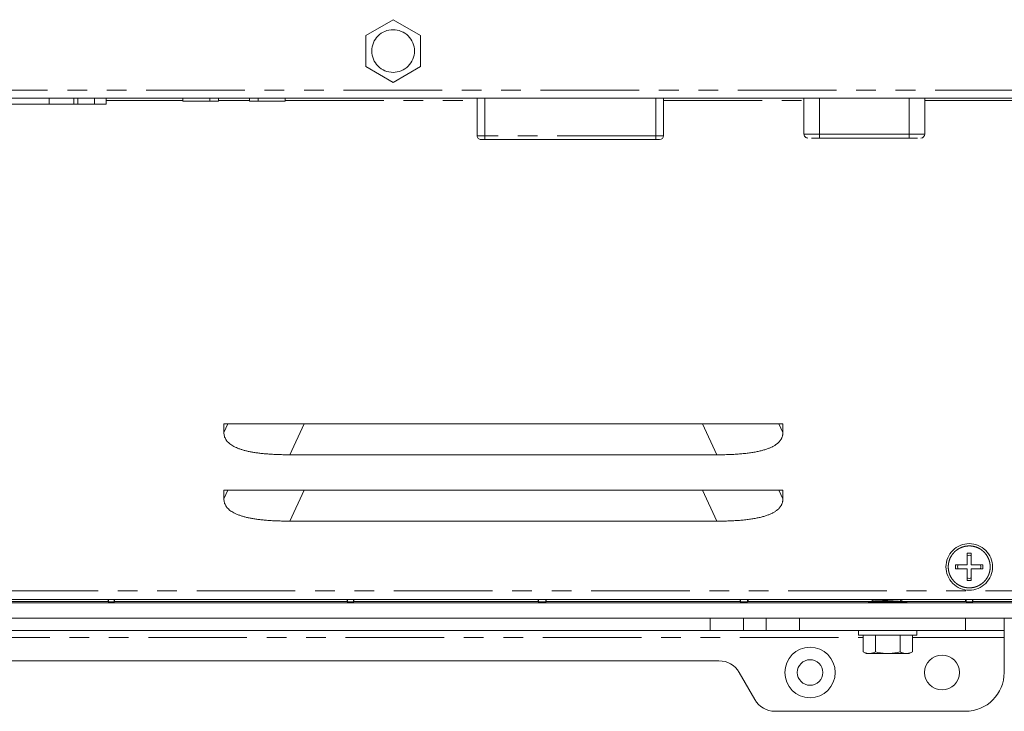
# Model space of a CAD drawing. Header units: millimetres. Extents: x 19 to 844, y 7 to 552.
# Tile 20 of 49: x 663 to 726, y 146 to 191. Entities that reach past the tile are written whole.
import ezdxf

# ---------------------------------------------------------------- set-up
doc = ezdxf.new("R2010")
doc.units = ezdxf.units.MM
doc.linetypes.add('PHANTOM', pattern=[12.7, 6.35, -1.27, 1.27, -1.27, 1.27, -1.27])

msp = doc.modelspace()

# ---------------------------------------------------------------- linework, layer by layer
at = {"color": 7, "linetype": 'Continuous', "lineweight": 15}
for p, q in [((684.931, 189.5082), (686.6989, 190.5289)), ((686.6989, 190.5289), (688.4669, 189.5082)), ((684.931, 187.5082), (684.931, 189.5082)), ((688.4669, 189.5082), (688.4669, 187.5082)), ((686.6989, 186.4875), (684.931, 187.5082)), ((688.4669, 187.5082), (686.6989, 186.4875)), ((766.0496, 185.4807), (571.0482, 185.4807)), ((666.1395, 185.4807), (666.1395, 185.0807)), ((668.2239, 185.0807), (668.2239, 185.4807)), ((673.1489, 185.2832), (673.1489, 185.4807)), ((673.1489, 185.2832), (674.8989, 185.2832)), ((674.8989, 185.2832), (674.8989, 185.4807)), ((675.4489, 185.2832), (674.8989, 185.2832)), ((675.4489, 185.2832), (675.4489, 185.4807)), ((677.4489, 185.2832), (677.4489, 185.4807)), ((677.9989, 185.2832), (677.4489, 185.2832)), ((677.9989, 185.2832), (677.9989, 185.4807)), ((677.9989, 185.2832), (679.7489, 185.2832)), ((679.7489, 185.2832), (679.7489, 185.4807)), ((692.1123, 183.058), (692.1124, 185.4807)), ((704.1123, 183.0576), (704.1124, 185.4807)), ((713.1553, 185.4807), (713.1552, 183.1573)), ((720.9367, 183.157), (720.9368, 185.4807)), ((657.9083, 185.0807), (664.5395, 185.0807)), ((666.1395, 185.0807), (664.5395, 185.0807)), ((666.1395, 185.0807), (666.3895, 185.0807)), ((666.3895, 185.0807), (667.4739, 185.0807)), ((667.4739, 185.0807), (668.2239, 185.0807)), ((703.6123, 182.8076), (692.6123, 182.808)), ((714.1552, 182.9073), (719.9367, 182.9071)), ((675.7989, 164.5057), (711.7989, 164.5057)), ((675.7989, 164.5057), (675.7989, 163.9391)), ((711.7989, 163.9391), (711.7989, 164.5057)), ((680.0439, 162.5057), (707.5539, 162.5057)), ((675.7989, 160.2307), (711.7989, 160.2307)), ((675.7989, 160.2307), (675.7989, 159.6641)), ((711.7989, 159.6641), (711.7989, 160.2307)), ((680.0439, 158.2307), (707.5539, 158.2307)), ((723.9239, 156.1582), (723.6739, 156.1582)), ((723.6739, 156.1582), (723.6739, 155.4082)), ((723.9239, 155.4082), (723.9239, 156.1582)), ((723.6739, 155.4082), (722.9239, 155.4082)), ((722.9239, 155.4082), (722.9239, 155.1582)), ((723.0791, 155.4082), (723.0542, 155.2832)), ((724.6739, 155.4082), (723.9239, 155.4082)), ((724.5436, 155.2832), (724.5188, 155.4082)), ((724.6739, 155.1582), (724.6739, 155.4082)), ((722.9239, 155.1582), (723.6739, 155.1582)), ((723.0542, 155.2832), (723.0791, 155.1582)), ((723.6739, 155.1582), (723.6739, 154.4082)), ((723.9239, 154.4082), (723.9239, 155.1582)), ((723.9239, 155.1582), (724.6739, 155.1582)), ((724.5188, 155.1582), (724.5436, 155.2832)), ((723.6739, 154.4082), (723.9239, 154.4082)), ((541.8889, 152.9707), (795.2089, 152.9707)), ((769.2989, 153.1807), (567.7989, 153.1807)), ((668.3393, 153.0596), (653.3472, 153.0596)), ((668.362, 153.0369), (668.3393, 153.0596)), ((668.7358, 153.0369), (668.3506, 153.0369)), ((668.362, 153.0369), (668.362, 153.1807)), ((668.7358, 153.1807), (668.7358, 153.0369)), ((668.7585, 153.0596), (668.7358, 153.0369)), ((683.7506, 153.0596), (668.7472, 153.0596)), ((683.762, 153.0369), (683.7393, 153.0596)), ((684.1358, 153.0369), (683.7506, 153.0369)), ((683.762, 153.0369), (683.762, 153.1807)), ((684.1358, 153.1807), (684.1358, 153.0369)), ((684.1585, 153.0596), (684.1358, 153.0369)), ((696.0393, 153.0596), (684.1472, 153.0596)), ((696.0672, 153.0317), (696.0393, 153.0596)), ((696.0672, 153.0317), (696.0672, 153.1807)), ((696.5306, 153.0317), (696.0672, 153.0317)), ((696.5306, 153.0317), (696.5306, 153.1807)), ((696.5585, 153.0596), (696.5306, 153.0317)), ((709.0393, 153.0596), (696.5585, 153.0596)), ((709.0672, 153.0317), (709.0393, 153.0596)), ((709.0672, 153.0317), (709.0672, 153.1807)), ((709.5306, 153.0317), (709.0672, 153.0317)), ((709.5306, 153.1807), (709.5306, 153.0317)), ((709.5585, 153.0596), (709.5306, 153.0317)), ((717.5489, 153.0596), (709.5585, 153.0596)), ((717.5489, 153.121), (717.5489, 153.0404)), ((717.5502, 153.0373), (717.5611, 153.0296)), ((717.63, 153.1807), (717.5504, 153.1242)), ((719.3489, 153.0596), (717.5565, 153.0596)), ((723.5643, 153.0596), (719.3918, 153.0596)), ((723.5922, 153.0317), (723.5643, 153.0596)), ((723.5922, 153.0317), (723.5922, 153.1807)), ((724.0056, 153.0317), (723.5922, 153.0317)), ((724.0056, 153.0317), (724.0056, 153.1807)), ((724.0335, 153.0596), (724.0056, 153.0317)), ((736.4393, 153.0596), (724.0335, 153.0596)), ((708.2742, 151.9807), (628.8236, 151.9807)), ((709.2706, 151.9807), (708.2742, 151.9807)), ((710.714, 151.9807), (709.2706, 151.9807)), ((710.714, 151.9807), (712.879, 151.9807)), ((712.879, 151.9807), (723.5489, 151.9807)), ((723.5489, 151.9807), (726.0489, 151.9807)), ((726.0489, 151.1807), (726.0489, 151.9807)), ((795.2089, 151.9807), (726.0489, 151.9807)), ((629.9923, 151.1807), (707.1055, 151.1807)), ((707.1055, 151.1807), (709.2706, 151.1807)), ((709.2706, 151.1807), (710.714, 151.1807)), ((710.714, 151.1807), (712.879, 151.1807)), ((712.879, 151.1807), (723.5489, 151.1807)), ((716.6739, 151.1807), (716.6739, 150.8807)), ((720.4239, 150.8807), (720.4239, 151.1807)), ((723.5489, 151.1807), (726.0489, 151.1807)), ((726.0489, 150.7307), (726.0489, 151.1807)), ((718.5489, 150.8807), (716.6739, 150.8807)), ((716.9612, 149.8206), (716.9612, 150.8807)), ((717.7551, 149.8206), (717.7551, 150.8807)), ((720.4239, 150.8807), (718.5489, 150.8807)), ((719.3428, 150.8807), (719.3428, 149.8206)), ((720.1366, 150.8807), (720.1366, 149.8206)), ((726.0489, 150.7307), (726.0489, 148.4807)), ((716.9612, 149.8206), (717.1689, 149.7007)), ((717.1689, 149.7007), (717.2994, 149.7007)), ((717.2994, 149.7007), (717.4168, 149.7007)), ((717.4168, 149.7007), (718.4315, 149.7007)), ((718.4315, 149.7007), (718.6663, 149.7007)), ((719.681, 149.7007), (718.6663, 149.7007)), ((719.681, 149.7007), (719.7984, 149.7007)), ((719.9289, 149.7007), (719.7984, 149.7007)), ((719.9289, 149.7007), (720.1366, 149.8206)), ((707.6826, 149.2307), (629.4153, 149.2307)), ((709.991, 146.7311), (708.9818, 148.4803)), ((723.5489, 145.9807), (711.2903, 145.9807))]:
    msp.add_line(p, q, dxfattribs=at)
at = {"color": 8, "linetype": 'PHANTOM', "lineweight": 0}
for p, q in [((766.0489, 185.9807), (571.0489, 185.9807)), ((664.5395, 185.4807), (664.5395, 185.0807)), ((666.3895, 185.0807), (666.3895, 185.4807)), ((667.4739, 185.0807), (667.4739, 185.4807)), ((668.2239, 185.3307), (673.1489, 185.3307)), ((675.4489, 185.3307), (677.4489, 185.3307)), ((679.7489, 185.3307), (692.1124, 185.3307)), ((692.6123, 183.058), (692.6124, 185.4807)), ((703.6124, 185.4807), (703.6123, 183.0576)), ((704.1124, 185.3307), (713.1553, 185.3307)), ((714.1552, 183.1573), (714.1553, 185.4807)), ((719.9367, 183.1571), (719.9367, 185.4807)), ((720.9367, 185.3307), (769.2989, 185.3307)), ((703.6123, 183.0576), (692.6123, 183.058)), ((714.1552, 183.1573), (719.9367, 183.1571)), ((675.7989, 163.9391), (676.0606, 164.5057)), ((680.0439, 162.5057), (680.9677, 164.5057)), ((707.5539, 162.5057), (706.6301, 164.5057)), ((711.5372, 164.5057), (711.7989, 163.9391)), ((675.7989, 159.6641), (676.0606, 160.2307)), ((680.0439, 158.2307), (680.9677, 160.2307)), ((707.5539, 158.2307), (706.6301, 160.2307)), ((711.5372, 160.2307), (711.7989, 159.6641)), ((722.4489, 155.2888), (722.4489, 155.2832)), ((769.2989, 153.7307), (567.7989, 153.7307)), ((707.1055, 151.9807), (707.1055, 151.1807)), ((709.2706, 151.9807), (709.2706, 151.1807)), ((710.714, 151.1807), (710.714, 151.9807)), ((712.879, 151.1807), (712.879, 151.9807)), ((723.5489, 151.1807), (723.5489, 151.9807)), ((620.1366, 150.7307), (716.9612, 150.7307)), ((720.1366, 150.7307), (726.0489, 150.7307))]:
    msp.add_line(p, q, dxfattribs=at)
at = {"color": 8, "linetype": 'PHANTOM', "lineweight": 0, "flags": 128}
for points in [[(692.6123, 183.058), (692.5148, 183.058), (692.421, 183.058), (692.3345, 183.058), (692.2588, 183.058), (692.1966, 183.058), (692.1504, 183.058), (692.1219, 183.058), (692.1123, 183.058)], [(692.6123, 182.808), (692.6123, 182.8128), (692.6123, 182.827), (692.6123, 182.8501), (692.6123, 182.8812), (692.6123, 182.9191), (692.6123, 182.9623), (692.6123, 183.0092), (692.6123, 183.058)], [(703.6123, 183.0576), (703.6123, 183.0089), (703.6123, 182.962), (703.6123, 182.9187), (703.6123, 182.8809), (703.6123, 182.8498), (703.6123, 182.8267), (703.6123, 182.8124), (703.6123, 182.8076)], [(704.1123, 183.0576), (704.1027, 183.0576), (704.0743, 183.0576), (704.0281, 183.0576), (703.9659, 183.0576), (703.8901, 183.0576), (703.8037, 183.0576), (703.7099, 183.0576), (703.6123, 183.0576)], [(713.1552, 183.1573), (713.1561, 183.1573), (713.1893, 183.1573), (713.2682, 183.1573), (713.3891, 183.1573), (713.5464, 183.1573), (713.7326, 183.1573), (713.9387, 183.1573), (714.1552, 183.1573)], [(714.1552, 182.9073), (714.1552, 182.9121), (714.1552, 182.9263), (714.1552, 182.9494), (714.1552, 182.9805), (714.1552, 183.0184), (714.1552, 183.0616), (714.1552, 183.1085), (714.1552, 183.1573)], [(719.9367, 182.9071), (719.9367, 182.9119), (719.9367, 182.9261), (719.9367, 182.9492), (719.9367, 182.9803), (719.9367, 183.0182), (719.9367, 183.0614), (719.9367, 183.1083), (719.9367, 183.1571)], [(719.9367, 183.1571), (720.1531, 183.1571), (720.3593, 183.1571), (720.5454, 183.1571), (720.7027, 183.157), (720.8237, 183.157), (720.9026, 183.157), (720.9357, 183.157), (720.9367, 183.157)]]:
    msp.add_lwpolyline(points, dxfattribs=at)
at = {"color": 7, "linetype": 'Continuous', "lineweight": 15}
for centre, radius in [((713.5489, 148.4807), 1.625), ((713.5489, 148.4807), 0.825), ((722.0489, 148.4807), 1.125)]:
    msp.add_circle(centre, radius, dxfattribs=at)
for centre, radius, start, end in [((692.3623, 183.058), 0.25, 179.998056, 269.998056), ((703.8623, 183.0576), 0.25, 269.998056, 359.998056), ((713.4052, 183.1573), 0.25, 179.998056, 269.998056), ((720.6867, 183.157), 0.25, 269.998056, 359.998056), ((707.6826, 147.7307), 1.5, 29.981639, 90), ((723.5489, 148.4807), 2.5, 270, 0), ((711.2903, 147.4807), 1.5, 209.981639, 270)]:
    msp.add_arc(centre, radius, start, end, dxfattribs=at)
for points, knots in [([(685.3239, 188.5082), (685.3239, 188.6882), (685.3597, 188.8681), (685.4974, 189.2007), (685.5994, 189.3532), (685.8539, 189.6077), (686.0064, 189.7097), (686.339, 189.8474), (686.5189, 189.8832), (686.8789, 189.8832), (687.0588, 189.8474), (687.3914, 189.7097), (687.5439, 189.6077), (687.7984, 189.3532), (687.9004, 189.2007), (688.0381, 188.8681), (688.0739, 188.6882), (688.0739, 188.5082)], [0, 0, 0, 0, 0.125, 0.125, 0.25, 0.25, 0.375, 0.375, 0.5, 0.5, 0.625, 0.625, 0.75, 0.75, 0.875, 0.875, 1, 1, 1, 1]), ([(688.0739, 188.5082), (688.0739, 188.3282), (688.0381, 188.1483), (687.9004, 187.8157), (687.7984, 187.6632), (687.5439, 187.4087), (687.3914, 187.3067), (687.0588, 187.169), (686.8789, 187.1332), (686.5189, 187.1332), (686.339, 187.169), (686.0064, 187.3067), (685.8539, 187.4087), (685.5994, 187.6632), (685.4974, 187.8157), (685.3597, 188.1483), (685.3239, 188.3282), (685.3239, 188.5082)], [0, 0, 0, 0, 0.125, 0.125, 0.25, 0.25, 0.375, 0.375, 0.5, 0.5, 0.625, 0.625, 0.75, 0.75, 0.875, 0.875, 1, 1, 1, 1]), ([(692.6123, 182.808), (692.5988, 182.808), (692.5724, 182.808), (692.5341, 182.808), (692.4982, 182.808), (692.465, 182.808), (692.4327, 182.808), (692.4031, 182.808), (692.3802, 182.808), (692.3652, 182.808), (692.3633, 182.808), (692.3623, 182.808)], [0, 0, 0, 0, 0.1030424, 0.2021112, 0.2996526, 0.398227, 0.5003169, 0.623798, 0.7501734, 0.872892, 1, 1, 1, 1]), ([(703.8623, 182.8076), (703.8617, 182.8076), (703.8604, 182.8076), (703.8511, 182.8076), (703.8364, 182.8076), (703.8157, 182.8076), (703.788, 182.8076), (703.7523, 182.8076), (703.709, 182.8076), (703.6617, 182.8076), (703.629, 182.8076), (703.6123, 182.8076)], [0, 0, 0, 0, 0.1030424, 0.2021112, 0.2996526, 0.398227, 0.5003169, 0.623798, 0.7501734, 0.872892, 1, 1, 1, 1]), ([(713.6522, 182.9073), (713.6673, 182.9073), (713.7207, 182.9073), (713.8367, 182.9073), (713.9912, 182.9073), (714.1005, 182.9073), (714.1552, 182.9073)], [0, 0, 0, 0, 0.1159914, 0.4104948, 0.7051151, 1, 1, 1, 1]), ([(719.9367, 182.9071), (719.9914, 182.9071), (720.1006, 182.9071), (720.2556, 182.9071), (720.3849, 182.9071), (720.4493, 182.9071), (720.4758, 182.9071)], [0, 0, 0, 0, 0.2706323, 0.540555, 0.8110761, 1, 1, 1, 1]), ([(680.0439, 162.5057), (679.9236, 162.5062), (679.6881, 162.5072), (679.343, 162.5154), (679.014, 162.5288), (678.7009, 162.5476), (678.4039, 162.5718), (678.123, 162.6014), (677.858, 162.6365), (677.6091, 162.6769), (677.3762, 162.7227), (677.1593, 162.774), (676.9583, 162.8306), (676.7734, 162.8927), (676.6044, 162.9602), (676.4514, 163.0332), (676.3143, 163.1116), (676.1932, 163.1956), (676.088, 163.2852), (675.9987, 163.3804), (675.9256, 163.4813), (675.8687, 163.5879), (675.8284, 163.7002), (675.8033, 163.8179), (675.8004, 163.8983), (675.7989, 163.9391)], [0, 0, 0, 0, 0.0746674, 0.1460341, 0.2141202, 0.278949, 0.3405473, 0.3989465, 0.4541835, 0.5063017, 0.5553531, 0.6013998, 0.644517, 0.6847963, 0.7223501, 0.757317, 0.7898689, 0.8202185, 0.848628, 0.8754169, 0.9009653, 0.9257106, 0.9501336, 0.9747337, 1, 1, 1, 1]), ([(711.7989, 163.9391), (711.7984, 163.9155), (711.7974, 163.8687), (711.7892, 163.7995), (711.776, 163.7321), (711.7573, 163.6665), (711.7334, 163.6027), (711.7041, 163.5406), (711.6694, 163.4805), (711.6295, 163.4221), (711.5842, 163.3655), (711.5336, 163.3108), (711.4777, 163.2579), (711.4165, 163.2068), (711.35, 163.1575), (711.2783, 163.1101), (711.2012, 163.0644), (711.1188, 163.0205), (711.0312, 162.9785), (710.9382, 162.9382), (710.84, 162.8997), (710.7364, 162.863), (710.6276, 162.8282), (710.5134, 162.7951), (710.394, 162.7637), (710.2692, 162.7342), (710.1392, 162.7065), (710.0038, 162.6806), (709.8632, 162.6564), (709.7172, 162.6341), (709.566, 162.6135), (709.4094, 162.5947), (709.2476, 162.5777), (709.0804, 162.5625), (708.9079, 162.5491), (708.7302, 162.5375), (708.5471, 162.5277), (708.3587, 162.5196), (708.165, 162.5134), (707.966, 162.509), (707.7617, 162.5062), (707.6237, 162.5059), (707.5539, 162.5057)], [0, 0, 0, 0, 0.0146421, 0.0289982, 0.0431573, 0.0572126, 0.0712588, 0.0853913, 0.0997035, 0.1142854, 0.1292221, 0.1445929, 0.1604705, 0.1769209, 0.1940035, 0.2117714, 0.2302716, 0.249546, 0.2696315, 0.2905607, 0.3123626, 0.3350626, 0.3586834, 0.383245, 0.4087653, 0.4352602, 0.4627439, 0.4912293, 0.5207276, 0.5512493, 0.5828035, 0.6153989, 0.6490429, 0.6837425, 0.7195041, 0.7563334, 0.7942358, 0.833216, 0.8732786, 0.9144276, 0.9566669, 1, 1, 1, 1]), ([(680.0439, 158.2307), (679.9236, 158.2312), (679.6881, 158.2322), (679.343, 158.2404), (679.014, 158.2538), (678.7009, 158.2726), (678.4039, 158.2968), (678.123, 158.3264), (677.858, 158.3615), (677.6091, 158.4019), (677.3762, 158.4477), (677.1593, 158.499), (676.9583, 158.5556), (676.7734, 158.6177), (676.6044, 158.6852), (676.4514, 158.7582), (676.3143, 158.8366), (676.1932, 158.9206), (676.088, 159.0102), (675.9987, 159.1054), (675.9256, 159.2063), (675.8687, 159.3129), (675.8284, 159.4252), (675.8033, 159.5429), (675.8004, 159.6233), (675.7989, 159.6641)], [0, 0, 0, 0, 0.0746674, 0.1460341, 0.2141202, 0.278949, 0.3405473, 0.3989465, 0.4541835, 0.5063017, 0.5553531, 0.6013998, 0.644517, 0.6847963, 0.7223501, 0.757317, 0.7898689, 0.8202185, 0.848628, 0.8754169, 0.9009653, 0.9257106, 0.9501336, 0.9747337, 1, 1, 1, 1]), ([(711.7989, 159.6641), (711.7984, 159.6405), (711.7974, 159.5937), (711.7892, 159.5245), (711.776, 159.4571), (711.7573, 159.3915), (711.7334, 159.3277), (711.7041, 159.2656), (711.6694, 159.2055), (711.6295, 159.1471), (711.5842, 159.0905), (711.5336, 159.0358), (711.4777, 158.9829), (711.4165, 158.9318), (711.35, 158.8825), (711.2783, 158.8351), (711.2012, 158.7894), (711.1188, 158.7455), (711.0312, 158.7035), (710.9382, 158.6632), (710.84, 158.6247), (710.7364, 158.588), (710.6276, 158.5532), (710.5134, 158.5201), (710.394, 158.4887), (710.2692, 158.4592), (710.1392, 158.4315), (710.0038, 158.4056), (709.8632, 158.3814), (709.7172, 158.3591), (709.566, 158.3385), (709.4094, 158.3197), (709.2476, 158.3027), (709.0804, 158.2875), (708.9079, 158.2741), (708.7302, 158.2625), (708.5471, 158.2527), (708.3587, 158.2446), (708.165, 158.2384), (707.966, 158.234), (707.7617, 158.2312), (707.6237, 158.2309), (707.5539, 158.2307)], [0, 0, 0, 0, 0.0146421, 0.0289982, 0.0431573, 0.0572126, 0.0712588, 0.0853913, 0.0997035, 0.1142854, 0.1292221, 0.1445929, 0.1604705, 0.1769209, 0.1940035, 0.2117714, 0.2302716, 0.249546, 0.2696315, 0.2905607, 0.3123626, 0.3350626, 0.3586834, 0.383245, 0.4087653, 0.4352602, 0.4627439, 0.4912293, 0.5207276, 0.5512493, 0.5828035, 0.6153989, 0.6490429, 0.6837425, 0.7195041, 0.7563334, 0.7942358, 0.833216, 0.8732786, 0.9144276, 0.9566669, 1, 1, 1, 1]), ([(722.2989, 155.2832), (722.2989, 155.4796), (722.3379, 155.6758), (722.4882, 156.0386), (722.5994, 156.205), (722.8771, 156.4827), (723.0435, 156.5939), (723.4063, 156.7442), (723.6026, 156.7832), (723.7989, 156.7832)], [0, 0, 0, 0, 0.25, 0.25, 0.5, 0.5, 0.75, 0.75, 1, 1, 1, 1]), ([(723.7989, 156.7832), (723.9953, 156.7832), (724.1915, 156.7442), (724.5543, 156.5939), (724.7207, 156.4827), (724.9984, 156.205), (725.1096, 156.0386), (725.2599, 155.6758), (725.2989, 155.4796), (725.2989, 155.2832)], [0, 0, 0, 0, 0.25, 0.25, 0.5, 0.5, 0.75, 0.75, 1, 1, 1, 1]), ([(723.7989, 153.7832), (723.6026, 153.7832), (723.4063, 153.8222), (723.0435, 153.9725), (722.8771, 154.0837), (722.5994, 154.3614), (722.4882, 154.5278), (722.3379, 154.8906), (722.2989, 155.0869), (722.2989, 155.2832)], [0, 0, 0, 0, 0.25, 0.25, 0.5, 0.5, 0.75, 0.75, 1, 1, 1, 1]), ([(725.2989, 155.2832), (725.2989, 155.0869), (725.2599, 154.8906), (725.1096, 154.5278), (724.9984, 154.3614), (724.7207, 154.0837), (724.5543, 153.9725), (724.1915, 153.8222), (723.9953, 153.7832), (723.7989, 153.7832)], [0, 0, 0, 0, 0.25, 0.25, 0.5, 0.5, 0.75, 0.75, 1, 1, 1, 1]), ([(668.338, 153.2096), (668.3382, 153.1706), (668.3384, 153.1318), (668.3389, 153.0763), (668.3391, 153.06), (668.3393, 153.0596)], [0, 0, 0, 0, 0.5, 0.5, 1, 1, 1, 1]), ([(668.7585, 153.0596), (668.7587, 153.06), (668.7589, 153.0763), (668.7594, 153.1318), (668.7596, 153.1706), (668.7598, 153.2096)], [0, 0, 0, 0, 0.5, 0.5, 1, 1, 1, 1]), ([(683.738, 153.2096), (683.738, 153.1996), (683.738, 153.18), (683.7381, 153.1519), (683.7382, 153.1262), (683.7384, 153.0963), (683.7388, 153.0663), (683.7391, 153.0619), (683.7393, 153.0596)], [0, 0, 0, 0, 0.1282546, 0.2512804, 0.3739166, 0.5010468, 0.7482425, 1, 1, 1, 1]), ([(684.1585, 153.0596), (684.1587, 153.06), (684.1589, 153.0763), (684.1594, 153.1318), (684.1596, 153.1706), (684.1598, 153.2096)], [0, 0, 0, 0, 0.5, 0.5, 1, 1, 1, 1]), ([(696.038, 153.2096), (696.0382, 153.1706), (696.0384, 153.1318), (696.0389, 153.0763), (696.0391, 153.06), (696.0393, 153.0596)], [0, 0, 0, 0, 0.5, 0.5, 1, 1, 1, 1]), ([(696.5585, 153.0596), (696.5587, 153.06), (696.5589, 153.0763), (696.5594, 153.1318), (696.5596, 153.1706), (696.5598, 153.2096)], [0, 0, 0, 0, 0.5, 0.5, 1, 1, 1, 1]), ([(709.038, 153.2096), (709.038, 153.1996), (709.038, 153.18), (709.0381, 153.1519), (709.0382, 153.1262), (709.0384, 153.0963), (709.0388, 153.0663), (709.0391, 153.0619), (709.0393, 153.0596)], [0, 0, 0, 0, 0.1282546, 0.2512804, 0.3739166, 0.5010468, 0.7482425, 1, 1, 1, 1]), ([(709.5585, 153.0596), (709.5587, 153.06), (709.5589, 153.0763), (709.5594, 153.1318), (709.5596, 153.1706), (709.5598, 153.2096)], [0, 0, 0, 0, 0.5, 0.5, 1, 1, 1, 1]), ([(717.2989, 153.0125), (717.3057, 153.0134), (717.3193, 153.0151), (717.414, 153.0173), (717.5118, 153.0185), (717.5529, 153.019)], [0, 0, 0, 0, 0.3670707, 0.7339396, 1, 1, 1, 1]), ([(719.7989, 153.0125), (719.7985, 153.0123), (719.7977, 153.0119), (719.791, 153.0112), (719.7803, 153.0106), (719.7652, 153.0099), (719.7459, 153.0093), (719.7222, 153.0087), (719.6943, 153.0081), (719.6355, 153.007), (719.5262, 153.0056), (719.3467, 153.004), (719.1464, 153.0028), (718.8858, 153.0019), (718.5489, 153.0014), (718.2122, 153.0019), (717.9515, 153.0028), (717.7513, 153.004), (717.5717, 153.0056), (717.449, 153.0072), (717.3736, 153.0087), (717.3306, 153.0099), (717.3038, 153.0112), (717.3005, 153.0121), (717.2989, 153.0125)], [0, 0, 0, 0, 0.019101, 0.0379999, 0.0567619, 0.0754537, 0.094143, 0.1128972, 0.1317832, 0.1508664, 0.2175958, 0.2843924, 0.3426055, 0.4008876, 0.5000287, 0.599166, 0.6573786, 0.7156609, 0.7823917, 0.8491903, 0.8871216, 0.9245417, 0.9619889, 1, 1, 1, 1]), ([(717.5619, 153.121), (717.5584, 153.1232), (717.5449, 153.1317), (717.64, 153.1464), (717.8183, 153.1641), (717.9953, 153.1755), (718.0751, 153.1807)], [0, 0, 0, 0, 0.1105188, 0.4257775, 0.7410375, 1, 1, 1, 1]), ([(719.3495, 153.1807), (719.3183, 153.1775), (719.2256, 153.1681), (718.9787, 153.1524), (718.7281, 153.1379), (718.4703, 153.1235), (718.211, 153.1091), (717.9109, 153.0903), (717.6857, 153.0714), (717.5536, 153.0535), (717.5568, 153.0418), (717.5583, 153.0364)], [0, 0, 0, 0, 0.0662026, 0.1966805, 0.3271577, 0.3661492, 0.496625, 0.6271034, 0.7575805, 0.8880563, 1, 1, 1, 1]), ([(719.3528, 153.0756), (719.3378, 153.0697), (719.307, 153.0574), (719.1512, 153.0389), (718.9349, 153.0203), (718.7593, 153.0079), (718.6726, 153.0018)], [0, 0, 0, 0, 0.2419433, 0.4969117, 0.7517263, 1, 1, 1, 1]), ([(719.3546, 153.0753), (719.3866, 153.098), (719.4361, 153.1332), (719.4856, 153.1683), (719.5031, 153.1807)], [0, 0, 0, 0, 0.6470948, 1, 1, 1, 1]), ([(719.4476, 153.02), (719.472, 153.0198), (719.56, 153.0191), (719.673, 153.0174), (719.7799, 153.0151), (719.7926, 153.0134), (719.7989, 153.0125)], [0, 0, 0, 0, 0.1051934, 0.3802119, 0.6898846, 1, 1, 1, 1]), ([(723.563, 153.2096), (723.563, 153.1996), (723.563, 153.18), (723.5631, 153.1519), (723.5632, 153.1262), (723.5634, 153.0963), (723.5638, 153.0663), (723.5641, 153.0619), (723.5643, 153.0596)], [0, 0, 0, 0, 0.1282546, 0.2512804, 0.3739166, 0.5010468, 0.7482425, 1, 1, 1, 1]), ([(724.0335, 153.0596), (724.0337, 153.06), (724.0339, 153.0763), (724.0344, 153.1318), (724.0346, 153.1706), (724.0348, 153.2096)], [0, 0, 0, 0, 0.5, 0.5, 1, 1, 1, 1])]:
    msp.add_open_spline(points, degree=3, knots=knots, dxfattribs=at)
at = {"color": 8, "linetype": 'PHANTOM', "lineweight": 0}
for points, knots in [([(725.1489, 155.2832), (725.1485, 155.3086), (725.1477, 155.3593), (725.1412, 155.4348), (725.1307, 155.5095), (725.1161, 155.5833), (725.0972, 155.6563), (725.0742, 155.7284), (725.0247, 155.858), (724.9296, 156.0374), (724.7605, 156.2427), (724.5555, 156.4123), (724.3208, 156.5374), (724.0665, 156.6158), (723.8018, 156.6416), (723.5369, 156.6169), (723.2824, 156.5396), (723.0471, 156.4155), (722.8414, 156.2468), (722.6714, 156.0422), (722.5666, 155.8464), (722.5062, 155.6806), (722.4737, 155.5524), (722.4532, 155.4215), (722.4503, 155.3332), (722.4489, 155.2888)], [0, 0, 0, 0, 0.0180271, 0.0359103, 0.0537054, 0.0714692, 0.0892587, 0.1071305, 0.1251406, 0.187585, 0.2500991, 0.3125434, 0.3750575, 0.4375019, 0.500016, 0.5624604, 0.6249745, 0.6874188, 0.7499329, 0.8123773, 0.8748914, 0.9062818, 0.9373936, 0.9685316, 1, 1, 1, 1]), ([(722.4489, 155.2832), (722.4493, 155.2577), (722.4501, 155.207), (722.4567, 155.1314), (722.4671, 155.0566), (722.4818, 154.9827), (722.5007, 154.9097), (722.5238, 154.8374), (722.5734, 154.7077), (722.6688, 154.5281), (722.8383, 154.3227), (723.0437, 154.1531), (723.279, 154.0282), (723.5337, 153.9501), (723.7988, 153.9247), (724.064, 153.9501), (724.3187, 154.0281), (724.554, 154.153), (724.7594, 154.3226), (724.929, 154.528), (725.0332, 154.7244), (725.0931, 154.8907), (725.1252, 155.0192), (725.1452, 155.1503), (725.1477, 155.2387), (725.1489, 155.2832)], [0, 0, 0, 0, 0.0180275, 0.0359107, 0.0537057, 0.0714692, 0.0892585, 0.1071304, 0.125141, 0.1875854, 0.2500993, 0.3125437, 0.3750577, 0.4375021, 0.500016, 0.5624605, 0.6249744, 0.6874188, 0.7499327, 0.8123772, 0.8748911, 0.9062821, 0.9373936, 0.9685313, 1, 1, 1, 1])]:
    msp.add_open_spline(points, degree=3, knots=knots, dxfattribs=at)
at = {"color": 7, "linetype": 'Continuous', "lineweight": 15}
for points in [[(723.9239, 156.0031), (723.8822, 156.0155), (723.7989, 156.0403), (723.7156, 156.0155), (723.6739, 156.0031)], [(723.6739, 154.5633), (723.7156, 154.5509), (723.7989, 154.5261), (723.8822, 154.5509), (723.9239, 154.5633)], [(716.9612, 149.8206), (717.0718, 149.7568), (717.1841, 149.712), (717.2994, 149.7007)], [(717.4168, 149.7007), (717.5321, 149.712), (717.6444, 149.7568), (717.755, 149.8206)], [(717.755, 149.8206), (717.9763, 149.7568), (718.201, 149.712), (718.4315, 149.7007)], [(718.6663, 149.7007), (718.8968, 149.712), (719.1215, 149.7568), (719.3428, 149.8206)], [(719.681, 149.7007), (719.5657, 149.712), (719.4534, 149.7568), (719.3428, 149.8206)], [(720.1366, 149.8206), (720.026, 149.7568), (719.9137, 149.712), (719.7984, 149.7007)]]:
    msp.add_open_spline(points, degree=3, dxfattribs=at)

doc.saveas('drawing.dxf')
